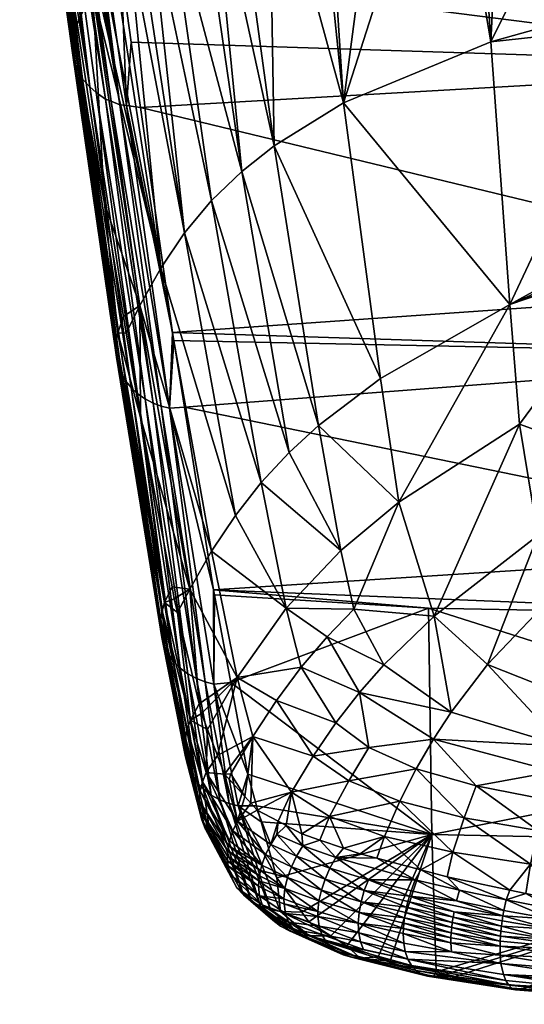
# Model space of a CAD drawing. Extents: x -0.11 to 0.11, y -0.207 to 0.019.
# Tile 1 of 138: x -0.018 to -0.007, y -0.207 to -0.186. Entities that reach past the tile are written whole.
import ezdxf

# ---------------------------------------------------------------- set-up
doc = ezdxf.new("R2010")
doc.units = 0
doc.layers.add('mesh', color=7, linetype='CONTINUOUS')

msp = doc.modelspace()

# ---------------------------------------------------------------- meshes
at = {"layer": 'mesh'}
mesh = msp.add_polyface(dxfattribs=at)
corners = [(-0.017348, -0.180549, 0.014238), (-0.016849, -0.184149, 0.007594), (-0.016944, -0.184016, 0.007514), (-0.016557, -0.180951, 0.014548), (-0.016641, -0.179118, 0.017736), (-0.016481, -0.180092, 0.016008), (-0.016346, -0.180914, 0.014549), (-0.015634, -0.185238, 0.006882), (-0.017087, -0.183155, 0.007038), (-0.01713, -0.183014, 0.006959), (-0.017146, -0.182922, 0.007139), (-0.016688, -0.180924, 0.01452), (-0.015662, -0.188026, 0.001334), (-0.016826, -0.18088, 0.014481), (-0.01745, -0.180438, 0.014164), (-0.01702, -0.183874, 0.007431), (-0.017538, -0.180318, 0.014086), (-0.017337, -0.181969, 0.010677), (-0.017075, -0.183726, 0.007347), (-0.01738, -0.181829, 0.010595), (-0.01711, -0.183577, 0.007264), (-0.017402, -0.181692, 0.010516), (-0.017122, -0.183431, 0.007184), (-0.017404, -0.18156, 0.010443), (-0.017114, -0.18329, 0.007109), (-0.017389, -0.181433, 0.010373), (-0.017232, -0.180651, 0.014308), (-0.017602, -0.178689, 0.017534), (-0.01761, -0.180194, 0.014008), (-0.017664, -0.180069, 0.01393), (-0.017699, -0.179946, 0.013856), (-0.017716, -0.179829, 0.013787), (-0.017717, -0.179716, 0.013722), (-0.017732, -0.179596, 0.013652), (-0.017074, -0.179923, 0.010215), (-0.01672, -0.181938, 0.006814), (-0.016199, -0.180997, 0.006397), (-0.015838, -0.182822, 0.00298), (-0.01581, -0.184918, -0.000121), (-0.015841, -0.187954, 0.001286), (-0.016967, -0.180818, 0.014431), (-0.016282, -0.187659, 0.001106), (-0.017104, -0.180741, 0.014373), (-0.017457, -0.18116, 0.01059)]
mesh.append_faces([[corners[k] for k in face] for face in [(0, 1, 2, 2), (3, 4, 5, 5), (3, 6, 7, 7), (5, 6, 3, 3), (8, 9, 10, 10), (11, 12, 13, 13), (3, 12, 11, 11), (2, 14, 0, 0), (2, 15, 14, 14), (15, 16, 14, 14), (15, 17, 16, 16), (18, 19, 17, 17), (20, 21, 19, 19), (22, 21, 20, 20), (22, 23, 21, 21), (24, 23, 22, 22), (24, 25, 23, 23), (8, 25, 24, 24), (0, 26, 1, 1), (0, 27, 26, 26), (17, 28, 16, 16), (17, 29, 28, 28), (19, 29, 17, 17), (19, 30, 29, 29), (21, 30, 19, 19), (21, 31, 30, 30), (23, 31, 21, 21), (23, 32, 31, 31), (25, 32, 23, 23), (25, 33, 32, 32), (34, 10, 35, 35), (35, 36, 34, 34), (35, 37, 36, 36), (38, 37, 35, 35), (39, 40, 13, 13), (41, 26, 42, 42), (8, 43, 25, 25), (10, 43, 8, 8), (43, 33, 25, 25), (34, 43, 10, 10)]])
mesh = msp.add_polyface(dxfattribs=at)
corners = [(-0.014321, -0.190676, -0.01375), (-0.015302, -0.184238, -0.000382), (-0.015492, -0.184492, -0.000284), (-0.015052, -0.183903, -0.00051), (-0.014815, -0.191407, -0.013755), (-0.01601, -0.185185, -0.000018), (-0.016149, -0.18549, 0.000099), (-0.01581, -0.184918, -0.000121), (-0.015977, -0.190069, -0.007401), (-0.015243, -0.192182, -0.013689), (-0.016223, -0.185651, 0.000161), (-0.01376, -0.190006, -0.013681), (-0.015838, -0.182822, 0.00298), (-0.015115, -0.182008, 0.002604), (-0.014053, -0.183103, -0.000817), (-0.014259, -0.181351, 0.002253), (-0.013778, -0.182883, -0.000901), (-0.014844, -0.179628, 0.005551), (-0.015575, -0.180235, 0.005979), (-0.016199, -0.180997, 0.006397), (-0.013317, -0.182676, -0.000981), (-0.013282, -0.180833, 0.001926), (-0.016487, -0.187388, 0.000955), (-0.016431, -0.187494, 0.001012), (-0.015541, -0.193739, -0.012215), (-0.016282, -0.187659, 0.001106), (-0.015429, -0.19388, -0.012145), (-0.015293, -0.194008, -0.01208), (-0.016149, -0.187776, 0.001174), (-0.014567, -0.192743, -0.008332), (-0.01552, -0.188045, 0.001354), (-0.015235, -0.188082, 0.001394), (-0.014632, -0.19431, -0.011901), (-0.014973, -0.194205, -0.01197), (-0.015956, -0.187908, 0.001254), (-0.015841, -0.187954, 0.001286), (-0.015662, -0.188026, 0.001334), (-0.014802, -0.194269, -0.01193), (-0.015139, -0.194117, -0.012021), (-0.013139, -0.189406, -0.013556), (-0.01468, -0.183606, -0.000624), (-0.015425, -0.18673, 0.004002), (-0.015634, -0.185238, 0.006882), (-0.016557, -0.180951, 0.014548)]
mesh.append_faces([[corners[k] for k in face] for face in [(0, 1, 2, 2), (0, 3, 1, 1), (4, 5, 6, 6), (4, 7, 5, 5), (2, 7, 4, 4), (8, 9, 10, 10), (4, 10, 9, 9), (6, 10, 4, 4), (11, 3, 0, 0), (4, 0, 2, 2), (1, 12, 2, 2), (1, 13, 12, 12), (3, 13, 1, 1), (14, 15, 13, 13), (16, 15, 14, 14), (17, 13, 15, 15), (18, 12, 13, 13), (19, 12, 18, 18), (15, 20, 21, 21), (16, 20, 15, 15), (7, 2, 12, 12), (22, 23, 24, 24), (23, 25, 26, 26), (27, 25, 28, 28), (29, 30, 31, 31), (29, 32, 30, 30), (33, 34, 35, 35), (32, 36, 30, 30), (37, 35, 36, 36), (38, 28, 34, 34), (38, 27, 28, 28), (39, 14, 40, 40), (11, 40, 3, 3), (11, 39, 40, 40), (30, 41, 31, 31), (30, 42, 41, 41), (43, 42, 30, 30), (43, 30, 36, 36), (3, 40, 13, 13), (14, 13, 40, 40)]])
mesh = msp.add_polyface(dxfattribs=at)
corners = [(-0.000143, -0.191736, -0.004857), (-0.015235, -0.188082, 0.001394), (-0.000143, -0.187218, 0.004194), (-0.014567, -0.192743, -0.008332), (-0.000143, -0.185827, 0.006981), (-0.016346, -0.180914, 0.014549), (-0.000143, -0.180627, 0.016257), (-0.015634, -0.185238, 0.006882), (-0.015425, -0.18673, 0.004002), (-0.005194, -0.181099, -0.001586), (-0.004872, -0.185845, -0.010567), (-0.004871, -0.181079, -0.001593), (-0.007982, -0.186722, -0.011836), (-0.007713, -0.181257, -0.001525), (-0.011032, -0.187985, -0.012948), (-0.010199, -0.181612, -0.001389), (-0.011428, -0.181877, -0.001287), (-0.008898, -0.181331, -0.001497), (-0.008332, -0.181295, -0.001511), (-0.012469, -0.188874, -0.013385), (-0.013317, -0.182676, -0.000981), (-0.013778, -0.182883, -0.000901), (-0.012579, -0.182343, -0.001109), (-0.00759, -0.192165, -0.023495), (-0.004872, -0.190667, -0.020591), (-0.004872, -0.186387, -0.011587), (-0.010269, -0.193693, -0.025652), (-0.013139, -0.189406, -0.013556), (-0.014053, -0.183103, -0.000817), (0.004583, -0.190631, -0.020607), (-0.004872, -0.190955, -0.021198), (0.004584, -0.188315, -0.015508), (0.004584, -0.185804, -0.010586), (0.004584, -0.182956, -0.005006), (0.004584, -0.181152, -0.001724), (-0.000143, -0.181079, -0.001593), (-0.013282, -0.180833, 0.001926), (-0.011031, -0.180149, 0.001366), (-0.008487, -0.179826, 0.00097), (-0.011656, -0.181926, -0.001268), (-0.012202, -0.180437, 0.001628)]
mesh.append_faces([[corners[k] for k in face] for face in [(0, 1, 2, 2), (0, 3, 1, 1), (4, 5, 6, 6), (4, 7, 5, 5), (2, 7, 4, 4), (2, 8, 7, 7), (1, 8, 2, 2), (9, 10, 11, 11), (9, 12, 10, 10), (13, 12, 9, 9), (14, 15, 16, 16), (14, 17, 15, 15), (12, 17, 14, 14), (12, 18, 17, 17), (13, 18, 12, 12), (19, 20, 21, 21), (19, 22, 20, 20), (14, 22, 19, 19), (23, 24, 25, 25), (12, 25, 10, 10), (12, 23, 25, 25), (14, 23, 12, 12), (19, 26, 14, 14), (21, 27, 19, 19), (21, 28, 27, 27), (29, 24, 30, 30), (31, 25, 24, 24), (32, 10, 25, 25), (33, 11, 10, 10), (34, 35, 11, 11), (20, 22, 36, 36), (37, 15, 17, 17), (37, 16, 15, 15), (13, 38, 18, 18), (38, 17, 18, 18), (14, 16, 39, 39), (14, 39, 22, 22), (36, 39, 40, 40), (36, 22, 39, 39), (40, 39, 16, 16)]])
mesh = msp.add_polyface(dxfattribs=at)
corners = [(-0.015977, -0.190069, -0.007401), (-0.016223, -0.185651, 0.000161), (-0.016542, -0.186348, 0.000428), (-0.016637, -0.186769, 0.000633), (-0.017122, -0.183431, 0.007184), (-0.01711, -0.183577, 0.007264), (-0.017087, -0.183155, 0.007038), (-0.016955, -0.184008, 0.005012), (-0.01713, -0.183014, 0.006959), (-0.017114, -0.18329, 0.007109), (-0.017104, -0.180741, 0.014373), (-0.016967, -0.180818, 0.014431), (-0.015956, -0.187908, 0.001254), (-0.016487, -0.187388, 0.000955), (-0.01702, -0.183874, 0.007431), (-0.016944, -0.184016, 0.007514), (-0.017075, -0.183726, 0.007347), (-0.017337, -0.181969, 0.010677), (-0.01738, -0.181829, 0.010595), (-0.01672, -0.181938, 0.006814), (-0.016149, -0.18549, 0.000099), (-0.01601, -0.185185, -0.000018), (-0.017146, -0.182922, 0.007139), (-0.01581, -0.184918, -0.000121), (-0.016621, -0.18662, 0.000559), (-0.015734, -0.19291, -0.012594), (-0.016607, -0.187081, 0.000792), (-0.016571, -0.187226, 0.000867), (-0.015692, -0.19342, -0.012366), (-0.0157, -0.192748, -0.012663), (-0.015628, -0.193584, -0.012289), (-0.016638, -0.186954, 0.000726), (-0.01573, -0.193249, -0.012444), (-0.015662, -0.188026, 0.001334), (-0.015841, -0.187954, 0.001286), (-0.016826, -0.18088, 0.014481), (-0.016149, -0.187776, 0.001174), (-0.016282, -0.187659, 0.001106), (-0.016431, -0.187494, 0.001012), (-0.016849, -0.184149, 0.007594), (-0.017232, -0.180651, 0.014308)]
mesh.append_faces([[corners[k] for k in face] for face in [(0, 1, 2, 2), (3, 4, 5, 5), (6, 7, 8, 8), (9, 7, 6, 6), (10, 11, 12, 12), (13, 14, 15, 15), (16, 17, 14, 14), (5, 18, 16, 16), (19, 20, 21, 21), (8, 7, 22, 22), (7, 2, 1, 1), (20, 7, 1, 1), (23, 19, 21, 21), (19, 7, 20, 20), (19, 22, 7, 7), (0, 2, 24, 24), (3, 25, 24, 24), (26, 27, 28, 28), (29, 0, 24, 24), (27, 13, 30, 30), (31, 26, 32, 32), (3, 31, 25, 25), (24, 2, 7, 7), (33, 34, 35, 35), (12, 11, 34, 34), (10, 12, 36, 36), (37, 10, 36, 36), (15, 38, 13, 13), (39, 38, 15, 15), (39, 37, 38, 38), (27, 16, 14, 14), (26, 16, 27, 27), (31, 16, 26, 26), (31, 5, 16, 16), (3, 5, 31, 31), (24, 4, 3, 3), (9, 24, 7, 7), (4, 24, 9, 9), (13, 27, 14, 14), (39, 40, 37, 37)]])
mesh = msp.add_polyface(dxfattribs=at)
corners = [(-0.014734, -0.198328, -0.026533), (-0.01458, -0.198004, -0.026644), (-0.015235, -0.1945, -0.017632), (-0.014543, -0.192909, -0.008679), (-0.014632, -0.19431, -0.011901), (-0.014567, -0.192743, -0.008332), (-0.014324, -0.194287, -0.011889), (-0.0157, -0.192748, -0.012663), (-0.015586, -0.192409, -0.012804), (-0.015977, -0.190069, -0.007401), (-0.015527, -0.192757, -0.013606), (-0.015734, -0.19291, -0.012594), (-0.015745, -0.193077, -0.012521), (-0.014787, -0.198502, -0.026471), (-0.015628, -0.193584, -0.012289), (-0.016487, -0.187388, 0.000955), (-0.015541, -0.193739, -0.012215), (-0.01573, -0.193249, -0.012444), (-0.015692, -0.19342, -0.012366), (-0.014817, -0.198869, -0.026335), (-0.016607, -0.187081, 0.000792), (-0.014791, -0.199054, -0.026263), (-0.014815, -0.198684, -0.026405), (-0.014973, -0.194205, -0.01197), (-0.015139, -0.194117, -0.012021), (-0.015956, -0.187908, 0.001254), (-0.014251, -0.199811, -0.025941), (-0.014802, -0.194269, -0.01193), (-0.015662, -0.188026, 0.001334), (-0.013895, -0.199977, -0.025853), (-0.014077, -0.199907, -0.025892), (-0.013724, -0.198067, -0.020694), (-0.01441, -0.199692, -0.025997), (-0.015293, -0.194008, -0.01208), (-0.015243, -0.192182, -0.013689), (-0.014209, -0.198052, -0.028107), (-0.013762, -0.197272, -0.027976), (-0.014815, -0.191407, -0.013755), (-0.012734, -0.195846, -0.027436), (-0.014321, -0.190676, -0.01375), (-0.01327, -0.196531, -0.027748), (-0.01376, -0.190006, -0.013681), (-0.012159, -0.195225, -0.027055), (-0.013139, -0.189406, -0.013556), (-0.016621, -0.18662, 0.000559), (-0.015429, -0.19388, -0.012145), (-0.016282, -0.187659, 0.001106), (-0.016431, -0.187494, 0.001012), (-0.016571, -0.187226, 0.000867), (-0.016638, -0.186954, 0.000726), (-0.015841, -0.187954, 0.001286)]
mesh.append_faces([[corners[k] for k in face] for face in [(0, 1, 2, 2), (3, 4, 5, 5), (3, 6, 4, 4), (7, 8, 9, 9), (10, 8, 7, 7), (7, 2, 10, 10), (7, 0, 2, 2), (11, 0, 7, 7), (12, 13, 11, 11), (14, 15, 16, 16), (17, 18, 19, 19), (17, 20, 18, 18), (18, 14, 21, 21), (12, 17, 22, 22), (23, 24, 25, 25), (26, 24, 23, 23), (4, 27, 28, 28), (29, 27, 4, 4), (30, 23, 27, 27), (6, 31, 4, 4), (32, 33, 24, 24), (8, 34, 9, 9), (8, 10, 34, 34), (2, 34, 10, 10), (2, 35, 34, 34), (1, 35, 2, 2), (36, 34, 35, 35), (37, 34, 36, 36), (38, 39, 40, 40), (41, 39, 38, 38), (38, 42, 41, 41), (37, 40, 39, 39), (36, 40, 37, 37), (42, 43, 41, 41), (44, 11, 7, 7), (45, 46, 33, 33), (16, 47, 45, 45), (18, 48, 14, 14), (12, 49, 17, 17), (11, 49, 12, 12), (27, 23, 50, 50)]])
mesh = msp.add_polyface(dxfattribs=at)
corners = [(-0.009276, -0.198452, -0.020906), (-0.013703, -0.198176, -0.020984), (-0.013724, -0.198067, -0.020694), (-0.013365, -0.199988, -0.025812), (-0.009207, -0.203137, -0.033905), (-0.000143, -0.193205, -0.008181), (-0.014543, -0.192909, -0.008679), (-0.014567, -0.192743, -0.008332), (-0.014324, -0.194287, -0.011889), (-0.000143, -0.197199, -0.017217), (-0.000143, -0.19862, -0.020865), (-0.012734, -0.195846, -0.027436), (-0.01327, -0.196531, -0.027748), (-0.012221, -0.198449, -0.034376), (-0.011032, -0.187985, -0.012948), (-0.010269, -0.193693, -0.025652), (-0.00759, -0.192165, -0.023495), (-0.007393, -0.194641, -0.029406), (-0.009887, -0.196256, -0.032076), (-0.009153, -0.198612, -0.038501), (-0.008053, -0.199612, -0.041353), (-0.006503, -0.197986, -0.038149), (-0.007011, -0.196945, -0.035343), (-0.006483, -0.201308, -0.044916), (-0.0061, -0.200385, -0.043544), (-0.01155, -0.194665, -0.026621), (-0.012469, -0.188874, -0.013385), (-0.013139, -0.189406, -0.013556), (-0.011908, -0.199669, -0.037848), (-0.011372, -0.199042, -0.037279), (-0.010701, -0.200196, -0.040662), (-0.01119, -0.200824, -0.04129), (-0.01109, -0.197255, -0.033306), (-0.012159, -0.195225, -0.027055), (-0.010815, -0.19847, -0.036653), (-0.010196, -0.199624, -0.039977), (-0.013234, -0.199882, -0.035154), (-0.01242, -0.200359, -0.038341), (-0.008807, -0.2006, -0.042852)]
mesh.append_faces([[corners[k] for k in face] for face in [(0, 1, 2, 2), (0, 3, 1, 1), (4, 3, 0, 0), (5, 6, 7, 7), (5, 8, 6, 6), (9, 2, 8, 8), (10, 0, 2, 2), (11, 12, 13, 13), (14, 15, 16, 16), (17, 18, 19, 19), (20, 21, 22, 22), (23, 24, 20, 20), (16, 18, 17, 17), (15, 18, 16, 16), (15, 25, 18, 18), (26, 25, 15, 15), (26, 27, 25, 25), (28, 29, 13, 13), (28, 30, 29, 29), (31, 30, 28, 28), (11, 32, 33, 33), (13, 32, 11, 11), (13, 34, 32, 32), (29, 34, 13, 13), (29, 35, 34, 34), (30, 35, 29, 29), (36, 28, 13, 13), (37, 28, 36, 36), (37, 31, 28, 28), (20, 19, 38, 38), (22, 19, 20, 20), (22, 17, 19, 19), (33, 25, 27, 27), (32, 25, 33, 33), (32, 18, 25, 25), (34, 18, 32, 32), (34, 19, 18, 18), (35, 19, 34, 34), (35, 38, 19, 19), (30, 38, 35, 35)]])
mesh = msp.add_polyface(dxfattribs=at)
corners = [(-0.000143, -0.193205, -0.008181), (-0.014567, -0.192743, -0.008332), (-0.000143, -0.191736, -0.004857), (-0.000143, -0.197199, -0.017217), (-0.014324, -0.194287, -0.011889), (-0.000143, -0.19862, -0.020865), (-0.013724, -0.198067, -0.020694), (-0.000143, -0.201345, -0.027855), (-0.009276, -0.198452, -0.020906), (-0.009207, -0.203137, -0.033905), (-0.0061, -0.200385, -0.043544), (-0.005307, -0.198883, -0.040597), (-0.006503, -0.197986, -0.038149), (-0.004924, -0.196631, -0.034818), (-0.00485, -0.195631, -0.032236), (-0.002258, -0.198494, -0.039842), (-0.00266, -0.198404, -0.039591), (-0.002962, -0.199517, -0.042349), (-0.00324, -0.200886, -0.044953), (-0.000143, -0.200112, -0.043744), (-0.001182, -0.198622, -0.040202), (-0.003828, -0.198056, -0.038629), (-0.003212, -0.19828, -0.039246), (-0.004384, -0.197743, -0.037775), (-0.004941, -0.19685, -0.035385), (-0.004795, -0.197323, -0.036641), (-0.004479, -0.197646, -0.037513), (-0.00759, -0.192165, -0.023495), (-0.004872, -0.190955, -0.021198), (-0.004872, -0.190667, -0.020591), (-0.004872, -0.191165, -0.021639), (-0.007011, -0.196945, -0.035343), (-0.00485, -0.195555, -0.032056), (-0.008053, -0.199612, -0.041353), (-0.007393, -0.194641, -0.029406), (0.004596, -0.195536, -0.032061), (0.004583, -0.190908, -0.021217), (-0.000143, -0.198661, -0.04031), (-0.004872, -0.191239, -0.021804), (0.004582, -0.192938, -0.025685)]
mesh.append_faces([[corners[k] for k in face] for face in [(0, 1, 2, 2), (3, 4, 0, 0), (5, 6, 3, 3), (7, 8, 5, 5), (7, 9, 8, 8), (10, 11, 12, 12), (12, 13, 14, 14), (15, 16, 17, 17), (18, 19, 17, 17), (20, 15, 17, 17), (21, 11, 22, 22), (21, 23, 11, 11), (12, 24, 13, 13), (12, 25, 24, 24), (11, 25, 12, 12), (11, 26, 25, 25), (23, 26, 11, 11), (27, 28, 29, 29), (30, 28, 27, 27), (31, 14, 32, 32), (31, 12, 14, 14), (33, 10, 12, 12), (18, 11, 10, 10), (17, 11, 18, 18), (17, 22, 11, 11), (16, 22, 17, 17), (32, 34, 31, 31), (16, 35, 22, 22), (35, 21, 22, 22), (35, 23, 21, 21), (35, 25, 26, 26), (35, 24, 25, 25), (36, 28, 30, 30), (35, 14, 13, 13), (35, 32, 14, 14), (20, 17, 37, 37), (30, 27, 38, 38), (27, 34, 38, 38), (32, 38, 34, 34), (36, 30, 38, 38), (39, 38, 32, 32)]])
mesh = msp.add_polyface(dxfattribs=at)
corners = [(-0.014199, -0.200766, -0.033619), (-0.014734, -0.198328, -0.026533), (-0.014787, -0.198502, -0.026471), (-0.013713, -0.200022, -0.025823), (-0.013703, -0.198176, -0.020984), (-0.013365, -0.199988, -0.025812), (-0.013724, -0.198067, -0.020694), (-0.014533, -0.198256, -0.027293), (-0.01458, -0.198004, -0.026644), (-0.014465, -0.198541, -0.028136), (-0.014016, -0.200428, -0.033715), (-0.015429, -0.19388, -0.012145), (-0.015293, -0.194008, -0.01208), (-0.014547, -0.199554, -0.026058), (-0.014656, -0.1994, -0.026124), (-0.015541, -0.193739, -0.012215), (-0.015734, -0.19291, -0.012594), (-0.015745, -0.193077, -0.012521), (-0.014815, -0.198684, -0.026405), (-0.014738, -0.199233, -0.026192), (-0.015628, -0.193584, -0.012289), (-0.014817, -0.198869, -0.026335), (-0.014791, -0.199054, -0.026263), (-0.014317, -0.201332, -0.033442), (-0.015692, -0.19342, -0.012366), (-0.0143, -0.201526, -0.033377), (-0.014264, -0.200948, -0.033564), (-0.014304, -0.201138, -0.033505), (-0.01573, -0.193249, -0.012444), (-0.014251, -0.199811, -0.025941), (-0.01441, -0.199692, -0.025997), (-0.015139, -0.194117, -0.012021), (-0.013931, -0.202194, -0.033129), (-0.013895, -0.199977, -0.025853), (-0.014077, -0.199907, -0.025892), (-0.014802, -0.194269, -0.01193), (-0.014973, -0.194205, -0.01197), (-0.014632, -0.19431, -0.011901), (-0.014068, -0.202049, -0.033187), (-0.014209, -0.198052, -0.028107), (-0.013968, -0.200628, -0.034306), (-0.013843, -0.200959, -0.03545), (-0.013234, -0.199882, -0.035154), (-0.013762, -0.197272, -0.027976), (-0.012905, -0.201103, -0.038742), (-0.01242, -0.200359, -0.038341), (-0.012221, -0.198449, -0.034376), (-0.01327, -0.196531, -0.027748)]
mesh.append_faces([[corners[k] for k in face] for face in [(0, 1, 2, 2), (3, 4, 5, 5), (6, 4, 3, 3), (1, 7, 8, 8), (1, 9, 7, 7), (0, 9, 1, 1), (0, 10, 9, 9), (11, 12, 13, 13), (14, 11, 13, 13), (15, 11, 14, 14), (16, 2, 1, 1), (17, 18, 2, 2), (19, 15, 14, 14), (20, 15, 19, 19), (21, 22, 23, 23), (21, 24, 22, 22), (22, 19, 25, 25), (22, 20, 19, 19), (26, 2, 18, 18), (26, 0, 2, 2), (18, 21, 27, 27), (18, 28, 21, 21), (29, 30, 31, 31), (32, 30, 29, 29), (33, 34, 35, 35), (34, 29, 36, 36), (37, 3, 33, 33), (37, 6, 3, 3), (30, 13, 12, 12), (38, 13, 30, 30), (39, 9, 10, 10), (39, 7, 9, 9), (8, 7, 39, 39), (40, 41, 42, 42), (42, 10, 40, 40), (42, 39, 10, 10), (43, 39, 42, 42), (44, 45, 42, 42), (43, 46, 47, 47), (42, 46, 43, 43)]])
mesh = msp.add_polyface(dxfattribs=at)
corners = [(-0.014815, -0.198684, -0.026405), (-0.014304, -0.201138, -0.033505), (-0.014264, -0.200948, -0.033564), (-0.013713, -0.200022, -0.025823), (-0.013365, -0.199988, -0.025812), (-0.013011, -0.201887, -0.03087), (-0.013493, -0.201884, -0.038642), (-0.013225, -0.202858, -0.041), (-0.013398, -0.201989, -0.039058), (-0.013639, -0.201497, -0.037307), (-0.013872, -0.201854, -0.037224), (-0.013843, -0.200959, -0.03545), (-0.014199, -0.200766, -0.033619), (-0.013968, -0.200628, -0.034306), (-0.014016, -0.200428, -0.033715), (-0.014656, -0.1994, -0.026124), (-0.014547, -0.199554, -0.026058), (-0.014176, -0.201888, -0.033248), (-0.014253, -0.201713, -0.033312), (-0.014738, -0.199233, -0.026192), (-0.014317, -0.201332, -0.033442), (-0.014791, -0.199054, -0.026263), (-0.0143, -0.201526, -0.033377), (-0.013996, -0.202237, -0.037122), (-0.014016, -0.202438, -0.037064), (-0.013947, -0.202042, -0.037176), (-0.014817, -0.198869, -0.026335), (-0.013209, -0.20254, -0.032957), (-0.013401, -0.202493, -0.032988), (-0.013931, -0.202194, -0.033129), (-0.014068, -0.202049, -0.033187), (-0.01441, -0.199692, -0.025997), (-0.01359, -0.202419, -0.033028), (-0.014077, -0.199907, -0.025892), (-0.013895, -0.199977, -0.025853), (-0.013769, -0.202318, -0.033075), (-0.014251, -0.199811, -0.025941), (-0.012905, -0.201103, -0.038742), (-0.013362, -0.201882, -0.039033), (-0.013234, -0.199882, -0.035154), (-0.013071, -0.202351, -0.040489), (-0.012946, -0.202488, -0.041033), (-0.013964, -0.202828, -0.036941), (-0.014006, -0.202637, -0.037003)]
mesh.append_faces([[corners[k] for k in face] for face in [(0, 1, 2, 2), (3, 4, 5, 5), (6, 7, 8, 8), (9, 10, 6, 6), (11, 10, 9, 9), (11, 12, 10, 10), (13, 12, 11, 11), (13, 14, 12, 12), (15, 16, 17, 17), (18, 15, 17, 17), (19, 15, 18, 18), (20, 21, 22, 22), (23, 1, 24, 24), (22, 19, 18, 18), (23, 2, 1, 1), (23, 25, 2, 2), (25, 12, 2, 2), (25, 10, 12, 12), (1, 20, 24, 24), (1, 26, 20, 20), (27, 3, 5, 5), (27, 28, 3, 3), (29, 30, 31, 31), (32, 33, 34, 34), (32, 35, 33, 33), (35, 36, 33, 33), (35, 29, 36, 36), (34, 28, 32, 32), (34, 3, 28, 28), (30, 17, 16, 16), (37, 6, 38, 38), (37, 9, 6, 6), (39, 9, 37, 37), (39, 11, 9, 9), (37, 40, 41, 41), (38, 40, 37, 37), (38, 8, 40, 40), (6, 8, 38, 38), (42, 43, 22, 22), (20, 22, 43, 43)]])
mesh = msp.add_polyface(dxfattribs=at)
corners = [(-0.000143, -0.203319, -0.033869), (-0.009207, -0.203137, -0.033905), (-0.000143, -0.201345, -0.027855), (-0.000143, -0.202711, -0.047377), (-0.003435, -0.202231, -0.046701), (-0.003494, -0.202776, -0.047189), (-0.000143, -0.201898, -0.046518), (-0.003372, -0.20174, -0.046153), (-0.000143, -0.201625, -0.046229), (-0.00324, -0.200886, -0.044953), (-0.008533, -0.20279, -0.045813), (-0.007008, -0.203054, -0.046619), (-0.008286, -0.20213, -0.045277), (-0.007164, -0.203747, -0.047017), (-0.008767, -0.203502, -0.046252), (-0.009525, -0.201772, -0.044188), (-0.009172, -0.201158, -0.043549), (-0.009864, -0.202447, -0.044749), (-0.010186, -0.203174, -0.045213), (-0.009431, -0.203869, -0.046093), (-0.010344, -0.203626, -0.045404), (-0.006842, -0.202413, -0.046124), (-0.005335, -0.203248, -0.047199), (-0.003548, -0.203382, -0.047598), (-0.006666, -0.201833, -0.045549), (-0.006483, -0.201308, -0.044916), (-0.0061, -0.200385, -0.043544), (-0.005429, -0.203921, -0.04755), (-0.008807, -0.2006, -0.042852), (-0.008053, -0.199612, -0.041353), (-0.010701, -0.200196, -0.040662), (-0.010506, -0.201336, -0.042854), (-0.010923, -0.202021, -0.04342), (-0.011323, -0.202759, -0.04389), (-0.000143, -0.203562, -0.047935), (-0.000143, -0.202897, -0.047499), (-0.000143, -0.202383, -0.04703)]
mesh.append_faces([[corners[k] for k in face] for face in [(0, 1, 2, 2), (3, 4, 5, 5), (4, 6, 7, 7), (8, 9, 7, 7), (10, 11, 12, 12), (10, 13, 11, 11), (14, 13, 10, 10), (15, 12, 16, 16), (15, 10, 12, 12), (17, 10, 15, 15), (17, 14, 10, 10), (18, 14, 17, 17), (18, 19, 14, 14), (20, 19, 18, 18), (21, 22, 23, 23), (5, 21, 23, 23), (4, 21, 5, 5), (4, 24, 21, 21), (7, 24, 4, 4), (7, 25, 24, 24), (7, 26, 25, 25), (9, 26, 7, 7), (22, 11, 27, 27), (21, 11, 22, 22), (21, 12, 11, 11), (24, 12, 21, 21), (24, 16, 12, 12), (25, 16, 24, 24), (25, 28, 16, 16), (29, 28, 25, 25), (30, 16, 28, 28), (31, 16, 30, 30), (31, 15, 16, 16), (32, 17, 15, 15), (33, 18, 17, 17), (23, 34, 35, 35), (3, 5, 35, 35), (36, 4, 3, 3), (4, 36, 6, 6), (5, 23, 35, 35)]])
mesh = msp.add_polyface(dxfattribs=at)
corners = [(-0.011193, -0.20361, -0.044793), (-0.010684, -0.203536, -0.045146), (-0.011034, -0.203416, -0.044711), (-0.011524, -0.203249, -0.0441), (-0.011873, -0.203371, -0.043908), (-0.011893, -0.203123, -0.043641), (-0.012819, -0.202629, -0.041588), (-0.013225, -0.202858, -0.041), (-0.012538, -0.20334, -0.042954), (-0.01222, -0.202949, -0.042917), (-0.012408, -0.203134, -0.042951), (-0.012384, -0.202861, -0.042553), (-0.012002, -0.203585, -0.043932), (-0.011313, -0.203831, -0.044836), (-0.01211, -0.203804, -0.043939), (-0.012644, -0.203552, -0.042944), (-0.009207, -0.203137, -0.033905), (-0.012736, -0.202872, -0.033969), (-0.012829, -0.20254, -0.032926), (-0.012412, -0.204034, -0.037624), (-0.013011, -0.201887, -0.03087), (-0.013365, -0.199988, -0.025812), (-0.012107, -0.202255, -0.042297), (-0.012946, -0.202488, -0.041033), (-0.012905, -0.201103, -0.038742), (-0.011323, -0.202759, -0.04389), (-0.010344, -0.203626, -0.045404), (-0.010186, -0.203174, -0.045213), (-0.011659, -0.201513, -0.041841), (-0.01242, -0.200359, -0.038341), (-0.010923, -0.202021, -0.04342), (-0.01119, -0.200824, -0.04129), (-0.010506, -0.201336, -0.042854), (-0.010701, -0.200196, -0.040662), (-0.009525, -0.201772, -0.044188), (-0.009864, -0.202447, -0.044749)]
mesh.append_faces([[corners[k] for k in face] for face in [(0, 1, 2, 2), (3, 0, 2, 2), (3, 4, 0, 0), (5, 4, 3, 3), (6, 7, 8, 8), (9, 4, 5, 5), (9, 10, 4, 4), (11, 10, 9, 9), (8, 11, 6, 6), (8, 10, 11, 11), (12, 10, 8, 8), (12, 4, 10, 10), (13, 0, 4, 4), (14, 8, 15, 15), (14, 12, 8, 8), (16, 17, 18, 18), (16, 19, 17, 17), (16, 20, 21, 21), (18, 20, 16, 16), (22, 6, 11, 11), (22, 23, 6, 6), (24, 23, 22, 22), (25, 3, 2, 2), (25, 5, 3, 3), (22, 5, 25, 25), (22, 9, 5, 5), (11, 9, 22, 22), (1, 26, 27, 27), (24, 28, 29, 29), (22, 28, 24, 24), (22, 30, 28, 28), (25, 30, 22, 22), (31, 32, 33, 33), (28, 31, 29, 29), (28, 32, 31, 31), (30, 32, 28, 28), (30, 34, 32, 32), (25, 35, 30, 30), (2, 27, 25, 25), (2, 1, 27, 27)]])
mesh = msp.add_polyface(dxfattribs=at)
corners = [(-0.013209, -0.20254, -0.032957), (-0.012829, -0.20254, -0.032926), (-0.012736, -0.202872, -0.033969), (-0.013011, -0.201887, -0.03087), (-0.013225, -0.202858, -0.041), (-0.013071, -0.202351, -0.040489), (-0.013398, -0.201989, -0.039058), (-0.012946, -0.202488, -0.041033), (-0.012819, -0.202629, -0.041588), (-0.013493, -0.201884, -0.038642), (-0.013872, -0.201854, -0.037224), (-0.014253, -0.201713, -0.033312), (-0.014176, -0.201888, -0.033248), (-0.013891, -0.203008, -0.03688), (-0.01341, -0.203371, -0.040905), (-0.014016, -0.202438, -0.037064), (-0.013425, -0.203476, -0.040879), (-0.013996, -0.202237, -0.037122), (-0.013388, -0.203266, -0.040928), (-0.012724, -0.203769, -0.04292), (-0.013947, -0.202042, -0.037176), (-0.01332, -0.203059, -0.040969), (-0.012644, -0.203552, -0.042944), (-0.012538, -0.20334, -0.042954), (-0.012412, -0.204034, -0.037624), (-0.012545, -0.204687, -0.040314), (-0.013401, -0.202493, -0.032988), (-0.013785, -0.203173, -0.036819), (-0.014068, -0.202049, -0.033187), (-0.013931, -0.202194, -0.033129), (-0.012935, -0.204514, -0.040463), (-0.013769, -0.202318, -0.033075), (-0.01359, -0.202419, -0.033028), (-0.013101, -0.204386, -0.040542), (-0.012747, -0.204615, -0.040387), (-0.013964, -0.202828, -0.036941), (-0.013373, -0.203977, -0.040726), (-0.01343, -0.203683, -0.040823), (-0.014006, -0.202637, -0.037003), (-0.013419, -0.203784, -0.040792), (-0.013432, -0.20358, -0.040852), (-0.0143, -0.201526, -0.033377), (-0.014317, -0.201332, -0.033442), (-0.013236, -0.204236, -0.040618)]
mesh.append_faces([[corners[k] for k in face] for face in [(0, 1, 2, 2), (0, 3, 1, 1), (4, 5, 6, 6), (4, 7, 5, 5), (8, 7, 4, 4), (9, 10, 4, 4), (11, 12, 13, 13), (14, 15, 16, 16), (17, 15, 14, 14), (14, 18, 17, 17), (14, 19, 18, 18), (18, 20, 17, 17), (18, 21, 20, 20), (19, 21, 18, 18), (19, 22, 21, 21), (21, 10, 20, 20), (21, 4, 10, 10), (22, 4, 21, 21), (22, 23, 4, 4), (2, 24, 0, 0), (25, 26, 0, 0), (27, 28, 29, 29), (30, 31, 32, 32), (30, 33, 31, 31), (33, 29, 31, 31), (33, 27, 29, 29), (32, 26, 34, 34), (27, 12, 28, 28), (27, 13, 12, 12), (35, 13, 36, 36), (11, 13, 35, 35), (35, 37, 38, 38), (39, 37, 35, 35), (40, 38, 37, 37), (41, 11, 35, 35), (16, 38, 40, 40), (15, 38, 16, 16), (15, 42, 38, 38), (43, 13, 27, 27), (43, 36, 13, 13)]])
mesh = msp.add_polyface(dxfattribs=at)
corners = [(-0.013419, -0.203784, -0.040792), (-0.012789, -0.204201, -0.042831), (-0.01343, -0.203683, -0.040823), (-0.012785, -0.204095, -0.042858), (-0.012265, -0.204467, -0.043852), (-0.013432, -0.20358, -0.040852), (-0.012752, -0.203878, -0.042903), (-0.012773, -0.203987, -0.042882), (-0.012244, -0.20425, -0.043899), (-0.013425, -0.203476, -0.040879), (-0.01341, -0.203371, -0.040905), (-0.012724, -0.203769, -0.04292), (-0.012192, -0.204027, -0.043928), (-0.012644, -0.203552, -0.042944), (-0.01211, -0.203804, -0.043939), (-0.013209, -0.20254, -0.032957), (-0.012337, -0.20473, -0.040249), (-0.012545, -0.204687, -0.040314), (-0.012412, -0.204034, -0.037624), (-0.012747, -0.204615, -0.040387), (-0.013401, -0.202493, -0.032988), (-0.01195, -0.205195, -0.04217), (-0.012151, -0.205129, -0.04228), (-0.012335, -0.205034, -0.042392), (-0.013101, -0.204386, -0.040542), (-0.012935, -0.204514, -0.040463), (-0.01359, -0.202419, -0.033028), (-0.01277, -0.204404, -0.042766), (-0.012263, -0.204571, -0.043821), (-0.013373, -0.203977, -0.040726), (-0.013964, -0.202828, -0.036941), (-0.013236, -0.204236, -0.040618), (-0.012495, -0.204909, -0.0425), (-0.012624, -0.204761, -0.0426), (-0.012716, -0.204592, -0.042689), (-0.012168, -0.204947, -0.043654), (-0.013785, -0.203173, -0.036819), (-0.012233, -0.204768, -0.043747)]
mesh.append_faces([[corners[k] for k in face] for face in [(0, 1, 2, 2), (3, 1, 4, 4), (3, 2, 1, 1), (5, 2, 3, 3), (6, 7, 8, 8), (6, 9, 7, 7), (10, 9, 6, 6), (6, 11, 10, 10), (6, 12, 11, 11), (8, 12, 6, 6), (12, 13, 11, 11), (12, 14, 13, 13), (8, 3, 4, 4), (7, 3, 8, 8), (7, 5, 3, 3), (9, 5, 7, 7), (15, 16, 17, 17), (15, 18, 16, 16), (17, 19, 20, 20), (21, 19, 17, 17), (21, 22, 19, 19), (23, 24, 25, 25), (25, 22, 23, 23), (25, 19, 22, 22), (26, 19, 25, 25), (27, 1, 0, 0), (4, 27, 28, 28), (4, 1, 27, 27), (0, 29, 27, 27), (0, 30, 29, 29), (31, 32, 33, 33), (31, 24, 32, 32), (33, 34, 31, 31), (33, 35, 34, 34), (23, 32, 24, 24), (31, 36, 24, 24), (35, 37, 34, 34), (34, 29, 31, 31), (34, 27, 29, 29), (37, 27, 34, 34)]])
mesh = msp.add_polyface(dxfattribs=at)
corners = [(-0.010601, -0.204297, -0.045642), (-0.0097, -0.204524, -0.046299), (-0.009668, -0.204411, -0.046285), (-0.011193, -0.20361, -0.044793), (-0.010344, -0.203626, -0.045404), (-0.010684, -0.203536, -0.045146), (-0.00955, -0.204073, -0.046207), (-0.009431, -0.203869, -0.046093), (-0.010708, -0.204751, -0.045634), (-0.010726, -0.204968, -0.04559), (-0.009792, -0.205079, -0.04627), (-0.011539, -0.20451, -0.044842), (-0.009751, -0.20475, -0.046308), (-0.00977, -0.204862, -0.046302), (-0.008793, -0.205062, -0.046829), (-0.00878, -0.204953, -0.046838), (-0.011489, -0.204284, -0.044863), (-0.010666, -0.204526, -0.045651), (-0.009783, -0.204972, -0.046289), (-0.009728, -0.204637, -0.046307), (-0.008763, -0.204844, -0.04684), (-0.008743, -0.204733, -0.046834), (-0.010516, -0.20407, -0.045609), (-0.011313, -0.203831, -0.044836), (-0.009633, -0.204298, -0.046265), (-0.011413, -0.204056, -0.04486), (-0.008692, -0.204511, -0.046804), (-0.008629, -0.204289, -0.046749), (-0.010718, -0.20517, -0.045521), (-0.01156, -0.204833, -0.044768), (-0.011892, -0.204745, -0.040133), (-0.012412, -0.204034, -0.037624), (-0.009207, -0.203137, -0.033905), (-0.011747, -0.204944, -0.040833), (-0.011293, -0.205229, -0.04186), (-0.010961, -0.205437, -0.042612), (-0.010318, -0.205668, -0.043418), (-0.009115, -0.20598, -0.04447), (-0.010067, -0.205758, -0.043733), (-0.00889, -0.204013, -0.046502), (-0.008767, -0.203502, -0.046252)]
mesh.append_faces([[corners[k] for k in face] for face in [(0, 1, 2, 2), (3, 4, 5, 5), (6, 4, 3, 3), (6, 7, 4, 4), (8, 9, 10, 10), (8, 11, 9, 9), (12, 13, 14, 14), (14, 15, 12, 12), (16, 8, 17, 17), (16, 11, 8, 8), (18, 8, 10, 10), (13, 8, 18, 18), (13, 17, 8, 8), (12, 17, 13, 13), (12, 19, 17, 17), (15, 19, 12, 12), (15, 20, 19, 19), (1, 21, 2, 2), (22, 3, 23, 23), (22, 6, 3, 3), (24, 6, 22, 22), (17, 0, 25, 25), (19, 0, 17, 17), (19, 1, 0, 0), (20, 1, 19, 19), (20, 21, 1, 1), (0, 23, 25, 25), (0, 22, 23, 23), (2, 22, 0, 0), (2, 24, 22, 22), (26, 24, 2, 2), (26, 6, 24, 24), (27, 7, 6, 6), (28, 9, 29, 29), (30, 31, 32, 32), (32, 33, 30, 30), (32, 34, 33, 33), (35, 34, 32, 32), (32, 36, 35, 35), (37, 38, 32, 32), (7, 39, 40, 40)]])
mesh = msp.add_polyface(dxfattribs=at)
corners = [(-0.010689, -0.205698, -0.043738), (-0.010318, -0.205668, -0.043418), (-0.010067, -0.205758, -0.043733), (-0.010961, -0.205437, -0.042612), (-0.011742, -0.20523, -0.042065), (-0.011293, -0.205229, -0.04186), (-0.009115, -0.20598, -0.04447), (-0.009169, -0.206075, -0.045003), (-0.008912, -0.206027, -0.044626), (-0.008724, -0.206071, -0.044772), (-0.008802, -0.205169, -0.046814), (-0.009783, -0.204972, -0.046289), (-0.008808, -0.205273, -0.046791), (-0.00977, -0.204862, -0.046302), (-0.009792, -0.205079, -0.04627), (-0.009795, -0.205184, -0.046243), (-0.008809, -0.205374, -0.046762), (-0.010726, -0.204968, -0.04559), (-0.008793, -0.205062, -0.046829), (-0.010868, -0.205677, -0.043905), (-0.009296, -0.206066, -0.045202), (-0.01195, -0.205195, -0.04217), (-0.01104, -0.205626, -0.044073), (-0.009418, -0.206025, -0.045402), (-0.007615, -0.206248, -0.046462), (-0.009626, -0.205848, -0.045777), (-0.00953, -0.205952, -0.045597), (-0.011197, -0.205542, -0.044238), (-0.010619, -0.205515, -0.045301), (-0.010683, -0.205354, -0.045424), (-0.011479, -0.205206, -0.044587), (-0.009207, -0.203137, -0.033905), (-0.009787, -0.205382, -0.046169), (-0.009756, -0.20556, -0.046067), (-0.0088, -0.205565, -0.046682), (-0.011536, -0.205029, -0.044689), (-0.010718, -0.20517, -0.045521), (-0.007675, -0.206154, -0.046651), (-0.009702, -0.205717, -0.045936), (-0.011388, -0.20536, -0.044462)]
mesh.append_faces([[corners[k] for k in face] for face in [(0, 1, 2, 2), (0, 3, 1, 1), (4, 3, 0, 0), (4, 5, 3, 3), (6, 0, 2, 2), (6, 7, 0, 0), (8, 7, 6, 6), (8, 9, 7, 7), (10, 11, 12, 12), (13, 11, 10, 10), (14, 15, 16, 16), (14, 17, 15, 15), (18, 13, 10, 10), (12, 14, 16, 16), (11, 14, 12, 12), (19, 7, 20, 20), (19, 0, 7, 7), (21, 0, 19, 19), (20, 22, 19, 19), (20, 23, 22, 22), (24, 25, 26, 26), (27, 23, 26, 26), (27, 22, 23, 23), (28, 29, 30, 30), (31, 2, 1, 1), (32, 33, 34, 34), (35, 29, 36, 36), (25, 37, 38, 38), (39, 38, 28, 28), (39, 25, 38, 38), (33, 29, 38, 38), (33, 36, 29, 29), (32, 36, 33, 33), (26, 39, 27, 27), (26, 25, 39, 39), (28, 38, 29, 29), (32, 17, 36, 36), (32, 15, 17, 17), (34, 15, 32, 32), (34, 16, 15, 15)]])
mesh = msp.add_polyface(dxfattribs=at)
corners = [(-0.007669, -0.20449, -0.047188), (-0.00759, -0.204285, -0.047062), (-0.00889, -0.204013, -0.046502), (-0.005694, -0.20485, -0.047797), (-0.006104, -0.204576, -0.047615), (-0.006495, -0.204515, -0.047534), (-0.008793, -0.205062, -0.046829), (-0.007784, -0.205241, -0.047238), (-0.00878, -0.204953, -0.046838), (-0.007789, -0.205343, -0.047218), (-0.007775, -0.205136, -0.047251), (-0.006713, -0.20489, -0.047567), (-0.006737, -0.205097, -0.047578), (-0.00573, -0.205251, -0.047816), (-0.008763, -0.204844, -0.04684), (-0.007764, -0.20503, -0.047257), (-0.006753, -0.2053, -0.047562), (-0.008743, -0.204733, -0.046834), (-0.00775, -0.204924, -0.047256), (-0.007733, -0.204816, -0.047248), (-0.006682, -0.204679, -0.047533), (-0.007259, -0.204355, -0.047205), (-0.005715, -0.205053, -0.047818), (-0.008692, -0.204511, -0.046804), (-0.007714, -0.204708, -0.047234), (-0.008629, -0.204289, -0.046749), (-0.009668, -0.204411, -0.046285), (-0.00955, -0.204073, -0.046207), (-0.009431, -0.203869, -0.046093), (-0.000143, -0.203319, -0.033869), (-0.009115, -0.20598, -0.04447), (-0.009207, -0.203137, -0.033905), (-0.007008, -0.203054, -0.046619), (-0.007164, -0.203747, -0.047017), (-0.005429, -0.203921, -0.04755), (-0.008767, -0.203502, -0.046252)]
mesh.append_faces([[corners[k] for k in face] for face in [(0, 1, 2, 2), (3, 4, 5, 5), (6, 7, 8, 8), (9, 7, 6, 6), (7, 10, 8, 8), (11, 12, 13, 13), (10, 14, 8, 8), (10, 15, 14, 14), (16, 15, 10, 10), (16, 12, 15, 15), (17, 18, 19, 19), (20, 5, 21, 21), (20, 3, 5, 5), (22, 3, 20, 20), (0, 21, 1, 1), (0, 20, 21, 21), (11, 20, 0, 0), (11, 22, 20, 20), (13, 22, 11, 11), (23, 24, 25, 25), (23, 19, 24, 24), (26, 19, 23, 23), (26, 17, 19, 19), (15, 17, 14, 14), (15, 18, 17, 17), (12, 18, 15, 15), (12, 19, 18, 18), (11, 19, 12, 12), (11, 24, 19, 19), (0, 24, 11, 11), (0, 25, 24, 24), (2, 25, 0, 0), (25, 27, 23, 23), (2, 28, 25, 25), (29, 30, 31, 31), (32, 33, 34, 34), (33, 21, 5, 5), (1, 21, 33, 33), (35, 1, 33, 33), (2, 1, 35, 35)]])
mesh = msp.add_polyface(dxfattribs=at)
corners = [(-0.012412, -0.204034, -0.037624), (-0.011892, -0.204745, -0.040133), (-0.012337, -0.20473, -0.040249), (-0.011293, -0.205229, -0.04186), (-0.011742, -0.20523, -0.042065), (-0.011747, -0.204944, -0.040833), (-0.012192, -0.204027, -0.043928), (-0.011539, -0.20451, -0.044842), (-0.011489, -0.204284, -0.044863), (-0.012244, -0.20425, -0.043899), (-0.011561, -0.204728, -0.044798), (-0.010726, -0.204968, -0.04559), (-0.01156, -0.204833, -0.044768), (-0.011313, -0.203831, -0.044836), (-0.011873, -0.203371, -0.043908), (-0.012002, -0.203585, -0.043932), (-0.01211, -0.203804, -0.043939), (-0.011413, -0.204056, -0.04486), (-0.010666, -0.204526, -0.045651), (-0.012263, -0.204571, -0.043821), (-0.012265, -0.204467, -0.043852), (-0.01195, -0.205195, -0.04217), (-0.010689, -0.205698, -0.043738), (-0.012545, -0.204687, -0.040314), (-0.010868, -0.205677, -0.043905), (-0.012151, -0.205129, -0.04228), (-0.01104, -0.205626, -0.044073), (-0.012335, -0.205034, -0.042392), (-0.011197, -0.205542, -0.044238), (-0.012233, -0.204768, -0.043747), (-0.01277, -0.204404, -0.042766), (-0.012065, -0.205104, -0.043545), (-0.012495, -0.204909, -0.0425), (-0.011388, -0.20536, -0.044462), (-0.012624, -0.204761, -0.0426), (-0.012168, -0.204947, -0.043654), (-0.011479, -0.205206, -0.044587), (-0.010619, -0.205515, -0.045301), (-0.011536, -0.205029, -0.044689), (-0.010683, -0.205354, -0.045424), (-0.010718, -0.20517, -0.045521)]
mesh.append_faces([[corners[k] for k in face] for face in [(0, 1, 2, 2), (2, 3, 4, 4), (2, 5, 3, 3), (1, 5, 2, 2), (6, 7, 8, 8), (9, 7, 6, 6), (10, 7, 9, 9), (10, 11, 7, 7), (12, 11, 10, 10), (13, 14, 15, 15), (8, 16, 6, 6), (8, 17, 16, 16), (18, 17, 8, 8), (17, 15, 16, 16), (17, 13, 15, 15), (10, 19, 12, 12), (10, 20, 19, 19), (9, 20, 10, 10), (21, 4, 22, 22), (23, 4, 21, 21), (23, 2, 4, 4), (24, 25, 21, 21), (24, 26, 25, 25), (27, 26, 28, 28), (27, 25, 26, 26), (19, 29, 12, 12), (19, 30, 29, 29), (31, 32, 33, 33), (34, 32, 31, 31), (31, 35, 34, 34), (31, 36, 35, 35), (33, 36, 31, 31), (33, 37, 36, 36), (28, 32, 27, 27), (28, 33, 32, 32), (35, 38, 29, 29), (36, 38, 35, 35), (36, 39, 38, 38), (38, 12, 29, 29), (40, 12, 38, 38)]])
mesh = msp.add_polyface(dxfattribs=at)
corners = [(-0.009169, -0.206075, -0.045003), (-0.007237, -0.206295, -0.045467), (-0.007394, -0.206351, -0.045853), (-0.008724, -0.206071, -0.044772), (-0.006951, -0.206338, -0.0456), (-0.008793, -0.205062, -0.046829), (-0.008802, -0.205169, -0.046814), (-0.007789, -0.205343, -0.047218), (-0.007784, -0.205241, -0.047238), (-0.006753, -0.2053, -0.047562), (-0.007775, -0.205136, -0.047251), (-0.009296, -0.206066, -0.045202), (-0.007471, -0.206347, -0.046055), (-0.009418, -0.206025, -0.045402), (-0.007546, -0.206313, -0.046261), (-0.003661, -0.206621, -0.047009), (-0.007615, -0.206248, -0.046462), (-0.007675, -0.206154, -0.046651), (-0.009626, -0.205848, -0.045777), (-0.005667, -0.20636, -0.047129), (-0.00953, -0.205952, -0.045597), (-0.000143, -0.203319, -0.033869), (-0.008912, -0.206027, -0.044626), (-0.005732, -0.205971, -0.047564), (-0.007773, -0.205808, -0.04702), (-0.005717, -0.20612, -0.047443), (-0.0088, -0.205565, -0.046682), (-0.009756, -0.20556, -0.046067), (-0.007792, -0.205443, -0.047192), (-0.005743, -0.205719, -0.047704), (-0.005742, -0.205538, -0.047767), (-0.008808, -0.205273, -0.046791), (-0.008809, -0.205374, -0.046762), (-0.006737, -0.205097, -0.047578), (-0.00573, -0.205251, -0.047816), (-0.009702, -0.205717, -0.045936), (-0.007724, -0.206033, -0.046819), (-0.005696, -0.20625, -0.047297), (-0.007788, -0.205634, -0.047119)]
mesh.append_faces([[corners[k] for k in face] for face in [(0, 1, 2, 2), (0, 3, 1, 1), (1, 4, 2, 2), (5, 6, 7, 7), (8, 9, 10, 10), (11, 2, 12, 12), (11, 0, 2, 2), (12, 13, 11, 11), (12, 14, 13, 13), (15, 14, 12, 12), (16, 17, 18, 18), (19, 17, 16, 16), (20, 14, 16, 16), (20, 13, 14, 14), (21, 3, 22, 22), (21, 1, 3, 3), (23, 24, 25, 25), (26, 27, 24, 24), (28, 29, 30, 30), (6, 31, 28, 28), (7, 28, 30, 30), (7, 6, 28, 28), (7, 30, 8, 8), (30, 9, 8, 8), (31, 32, 28, 28), (30, 33, 9, 9), (30, 34, 33, 33), (35, 17, 36, 36), (25, 36, 37, 37), (24, 36, 25, 25), (24, 35, 36, 36), (27, 35, 24, 24), (24, 38, 26, 26), (23, 38, 24, 24), (23, 29, 38, 38), (19, 36, 17, 17), (19, 37, 36, 36), (38, 32, 26, 26), (38, 28, 32, 32), (29, 28, 38, 38)]])
mesh = msp.add_polyface(dxfattribs=at)
corners = [(-0.007394, -0.206351, -0.045853), (-0.003616, -0.20665, -0.046649), (-0.003638, -0.206648, -0.046825), (-0.003752, -0.206597, -0.046322), (-0.006951, -0.206338, -0.0456), (-0.005694, -0.20485, -0.047797), (-0.005657, -0.204645, -0.047708), (-0.006104, -0.204576, -0.047615), (-0.003732, -0.206274, -0.047687), (-0.005717, -0.20612, -0.047443), (-0.003719, -0.206392, -0.047541), (-0.005715, -0.205053, -0.047818), (-0.003734, -0.205126, -0.04814), (-0.003743, -0.205312, -0.048139), (-0.00573, -0.205251, -0.047816), (-0.003749, -0.205492, -0.048118), (-0.007471, -0.206347, -0.046055), (-0.003661, -0.206621, -0.047009), (-0.005696, -0.20625, -0.047297), (-0.003702, -0.206491, -0.047375), (-0.003682, -0.206568, -0.047195), (-0.007546, -0.206313, -0.046261), (-0.007615, -0.206248, -0.046462), (-0.005667, -0.20636, -0.047129), (-0.000143, -0.203319, -0.033869), (-0.008912, -0.206027, -0.044626), (-0.009115, -0.20598, -0.04447), (-0.007164, -0.203747, -0.047017), (-0.006495, -0.204515, -0.047534), (-0.005429, -0.203921, -0.04755), (-0.003597, -0.20404, -0.047908), (-0.003641, -0.204732, -0.048101), (-0.005335, -0.203248, -0.047199), (-0.005507, -0.204668, -0.047739), (-0.003652, -0.204955, -0.048125), (-0.003742, -0.206139, -0.047814), (-0.005732, -0.205971, -0.047564), (-0.003748, -0.205992, -0.047921), (-0.005742, -0.205538, -0.047767), (-0.003752, -0.205833, -0.048008), (-0.003752, -0.205666, -0.048074), (-0.005743, -0.205719, -0.047704)]
mesh.append_faces([[corners[k] for k in face] for face in [(0, 1, 2, 2), (0, 3, 1, 1), (0, 4, 3, 3), (5, 6, 7, 7), (8, 9, 10, 10), (11, 12, 5, 5), (13, 12, 11, 11), (14, 13, 11, 11), (15, 13, 14, 14), (16, 2, 17, 17), (16, 0, 2, 2), (10, 18, 19, 19), (9, 18, 10, 10), (17, 20, 21, 21), (22, 20, 23, 23), (22, 21, 20, 20), (23, 19, 18, 18), (20, 19, 23, 23), (24, 3, 4, 4), (25, 26, 24, 24), (27, 28, 29, 29), (28, 7, 29, 29), (30, 29, 31, 31), (32, 29, 30, 30), (12, 33, 5, 5), (12, 34, 33, 33), (33, 6, 5, 5), (8, 35, 36, 36), (36, 9, 8, 8), (36, 35, 37, 37), (38, 39, 40, 40), (41, 39, 38, 38), (40, 15, 38, 38), (15, 14, 38, 38), (37, 41, 36, 36), (37, 39, 41, 41), (7, 6, 33, 33), (31, 33, 34, 34), (29, 33, 31, 31), (29, 7, 33, 33)]])

doc.saveas('drawing.dxf')
